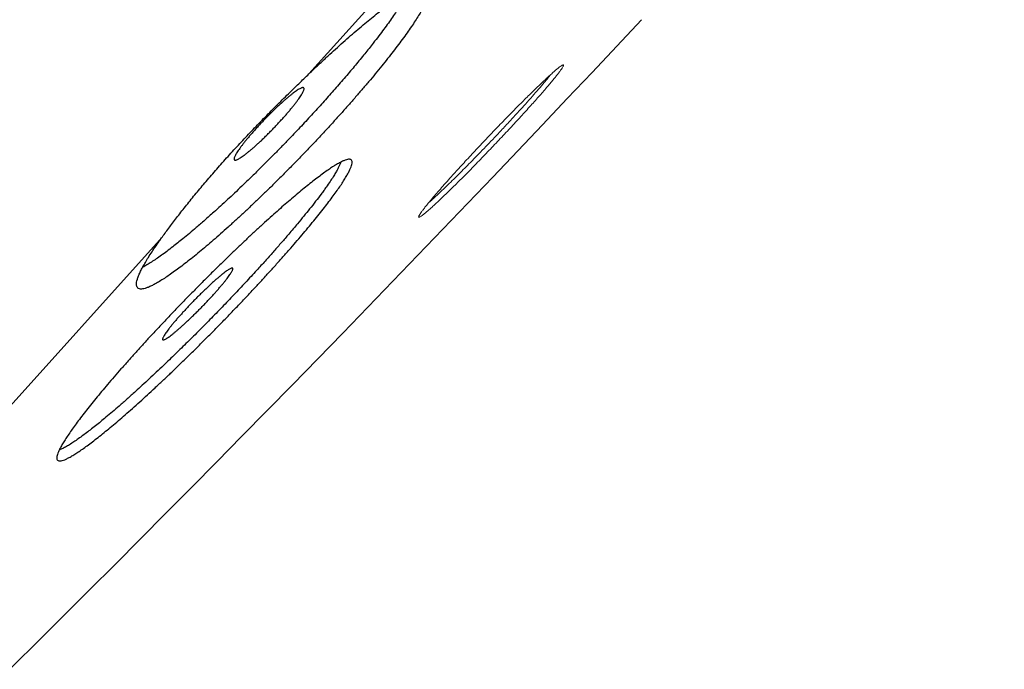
# Model space of a CAD drawing. Header units: millimetres. Extents: x 8 to 587, y 12 to 540.
# Tile 250 of 256: x 557 to 566.86, y 480.04 to 486.53. Entities that reach past the tile are written whole.
import ezdxf

# ---------------------------------------------------------------- set-up
doc = ezdxf.new("R2010")
doc.units = ezdxf.units.MM

msp = doc.modelspace()

# ---------------------------------------------------------------- linework, layer by layer
at = {"color": 252, "linetype": 'Continuous', "lineweight": 0}
for p, q in [((559.8939, 485.993), (563.8161, 490.349)), ((554.7722, 480.3047), (558.4271, 484.3638))]:
    msp.add_line(p, q, dxfattribs=at)
at = {"color": 7, "linetype": 'Continuous', "lineweight": 30}
msp.add_arc((396.3829, 642.6335), 228.4777, 311.112206, 316.9049, dxfattribs=at)
at = {"color": 252, "linetype": 'Continuous', "lineweight": 0}
for points, knots in [([(533.7998, 468.4416), (533.8003, 468.4422), (533.8015, 468.4435), (533.8107, 468.4538), (533.8255, 468.4702), (533.8463, 468.4933), (533.8731, 468.523), (533.9057, 468.5593), (533.9443, 468.6021), (533.9895, 468.6523), (534.0417, 468.7102), (534.1011, 468.7762), (534.1669, 468.8494), (534.2392, 468.9296), (534.3179, 469.017), (534.403, 469.1115), (534.4945, 469.2131), (534.5923, 469.3217), (534.6964, 469.4374), (534.8068, 469.56), (534.9235, 469.6896), (535.0441, 469.8235), (535.1681, 469.9613), (535.2952, 470.1024), (535.4277, 470.2495), (535.5656, 470.4027), (535.7095, 470.5626), (535.8595, 470.7291), (536.0155, 470.9024), (536.1769, 471.0817), (536.3438, 471.267), (536.5159, 471.4582), (536.6934, 471.6553), (536.8761, 471.8582), (537.0671, 472.0703), (537.2665, 472.2917), (537.4745, 472.5228), (537.6882, 472.7601), (537.9073, 473.0035), (538.1319, 473.2529), (538.3619, 473.5084), (538.5973, 473.7698), (538.8379, 474.037), (539.0838, 474.3101), (539.3348, 474.5888), (539.5909, 474.8732), (539.847, 475.1577), (540.1028, 475.4418), (540.3578, 475.725), (540.6172, 476.0131), (540.8808, 476.3058), (541.1496, 476.6044), (541.4237, 476.9088), (541.7031, 477.2191), (541.9865, 477.5339), (542.274, 477.8531), (542.5654, 478.1768), (542.8606, 478.5047), (543.1597, 478.8368), (543.4673, 479.1784), (543.7836, 479.5297), (544.1086, 479.8907), (544.4375, 480.256), (544.7702, 480.6254), (545.1065, 480.999), (545.4464, 481.3765), (545.7898, 481.7579), (546.1367, 482.1431), (546.4868, 482.5319), (546.8402, 482.9244), (547.1967, 483.3203), (547.5494, 483.712), (547.898, 484.0992), (548.2422, 484.4815), (548.5889, 484.8666), (548.938, 485.2543), (549.2908, 485.6461), (549.6474, 486.0421), (550.0076, 486.4421), (550.3699, 486.8445), (550.7342, 487.2491), (551.1004, 487.6559), (551.4685, 488.0647), (551.8384, 488.4755), (552.2158, 488.8946), (552.6008, 489.3222), (552.9934, 489.7582), (553.3874, 490.1959), (553.783, 490.6352), (554.1798, 491.0759), (554.5779, 491.518), (554.9771, 491.9614), (555.3773, 492.4058), (555.7784, 492.8513), (556.1804, 493.2977), (556.583, 493.7449), (556.9786, 494.1842), (557.3669, 494.6155), (557.7479, 495.0387), (558.1292, 495.4621), (558.5107, 495.8858), (558.8938, 496.3113), (559.2785, 496.7385), (559.6646, 497.1674), (560.0506, 497.5961), (560.4363, 498.0245), (560.8217, 498.4525), (561.2066, 498.8799), (561.5909, 499.3068), (561.9807, 499.7397), (562.3759, 500.1785), (562.7761, 500.6231), (563.1754, 501.0665), (563.5736, 501.5088), (563.9705, 501.9496), (564.3662, 502.389), (564.7604, 502.8268), (565.1531, 503.2629), (565.5441, 503.6972), (565.9334, 504.1296), (566.3209, 504.56), (566.6991, 504.98), (567.0681, 505.3898), (567.4279, 505.7894), (567.7857, 506.1867), (568.1414, 506.5818), (568.4965, 506.9762), (568.8507, 507.3696), (569.2041, 507.7621), (569.555, 508.1518), (569.9034, 508.5388), (570.2492, 508.9228), (570.5923, 509.3038), (570.9326, 509.6818), (571.2755, 510.0626), (571.6206, 510.4458), (571.9676, 510.8313), (572.3113, 511.213), (572.6515, 511.5908), (572.9881, 511.9647), (573.3211, 512.3344), (573.6503, 512.7), (573.9756, 513.0614), (574.2971, 513.4184), (574.6145, 513.7709), (574.9279, 514.1189), (575.2311, 514.4558), (575.5246, 514.7816), (575.8083, 515.0968), (576.0882, 515.4076), (576.3641, 515.714), (576.637, 516.0172), (576.9069, 516.3169), (577.1737, 516.6132), (577.4361, 516.9047), (577.6942, 517.1912), (577.9477, 517.4729), (578.1968, 517.7495), (578.4413, 518.021), (578.685, 518.2916), (578.9275, 518.561), (579.1685, 518.8287), (579.4043, 519.0905), (579.6347, 519.3464), (579.8598, 519.5964), (580.0793, 519.8402), (580.2934, 520.078), (580.5019, 520.3096), (580.7048, 520.5349), (580.902, 520.7539), (581.0935, 520.9666), (581.2757, 521.1689), (581.4489, 521.3613), (581.6134, 521.544), (581.7728, 521.721), (581.9268, 521.892), (582.0761, 522.0578), (582.2205, 522.2183), (582.3601, 522.3733), (582.4941, 522.5221), (582.6225, 522.6647), (582.7452, 522.801), (582.8623, 522.9311), (582.9738, 523.0548), (583.0812, 523.1741), (583.1842, 523.2885), (583.2825, 523.3977), (583.3745, 523.4998), (583.46, 523.5949), (583.5392, 523.6829), (583.612, 523.7637), (583.6784, 523.8374), (583.7383, 523.9039), (583.7918, 523.9633), (583.8387, 524.0155), (583.8792, 524.0604), (583.9126, 524.0975), (583.9392, 524.127), (583.9595, 524.1496), (583.9739, 524.1656), (583.9829, 524.1756), (583.984, 524.1769), (583.9846, 524.1775)], [0, 0, 0, 0, 0.0049, 0.0098, 0.0147, 0.0196, 0.0245, 0.0294, 0.0343, 0.0392, 0.0443334, 0.0494667, 0.0546, 0.0597333, 0.0648667, 0.07, 0.0751333, 0.0802667, 0.0854, 0.0905333, 0.0956667, 0.1008, 0.10564, 0.11048, 0.11532, 0.12016, 0.125, 0.1299, 0.1348, 0.1397, 0.1446, 0.1495, 0.1544, 0.1593, 0.1642, 0.1693334, 0.1744667, 0.1796, 0.1847334, 0.1898667, 0.195, 0.2001334, 0.2052667, 0.2104, 0.2155334, 0.2206667, 0.2258, 0.23064, 0.23548, 0.24032, 0.24516, 0.25, 0.2549, 0.2598, 0.2647, 0.2696, 0.2745, 0.2794, 0.2843001, 0.2892001, 0.2943334, 0.2994667, 0.3046, 0.3097334, 0.3148667, 0.32, 0.3251334, 0.3302667, 0.3354, 0.3405334, 0.3456667, 0.3508, 0.35564, 0.36048, 0.36532, 0.37016, 0.375, 0.3799001, 0.3848001, 0.3897001, 0.3946001, 0.3995001, 0.4044001, 0.4093001, 0.4142001, 0.4193334, 0.4244667, 0.4296001, 0.4347334, 0.4398667, 0.4450001, 0.4501334, 0.4552667, 0.4604001, 0.4655334, 0.4706667, 0.4758, 0.4806401, 0.4854801, 0.4903201, 0.4951601, 0.5000001, 0.5049001, 0.5098001, 0.5147001, 0.5196001, 0.5245001, 0.5294001, 0.5343001, 0.5392001, 0.5443334, 0.5494668, 0.5546001, 0.5597334, 0.5648667, 0.5700001, 0.5751334, 0.5802667, 0.5854001, 0.5905334, 0.5956667, 0.6008001, 0.6056401, 0.6104801, 0.6153201, 0.6201601, 0.6250001, 0.6299001, 0.6348001, 0.6397001, 0.6446001, 0.6495001, 0.6544001, 0.6593001, 0.6642001, 0.6693334, 0.6744668, 0.6796001, 0.6847334, 0.6898668, 0.6950001, 0.7001334, 0.7052668, 0.7104001, 0.7155334, 0.7206667, 0.7258001, 0.7306401, 0.7354801, 0.7403201, 0.7451601, 0.7500001, 0.7549001, 0.7598001, 0.7647001, 0.7696001, 0.7745001, 0.7794001, 0.7843001, 0.7892001, 0.7943335, 0.7994668, 0.8046001, 0.8097334, 0.8148668, 0.8200001, 0.8251334, 0.8302668, 0.8354001, 0.8405334, 0.8456668, 0.8508001, 0.8556401, 0.8604801, 0.8653201, 0.8701601, 0.8750001, 0.8799001, 0.8848001, 0.8897001, 0.8946001, 0.8995001, 0.9044001, 0.9093001, 0.9142001, 0.9193335, 0.9244668, 0.9296001, 0.9347335, 0.9398668, 0.9450001, 0.9501335, 0.9552668, 0.9604001, 0.9655335, 0.9706668, 0.9758001, 0.9806401, 0.9854801, 0.9903201, 0.9951601, 1, 1, 1, 1]), ([(584.096, 524.0771), (584.095, 524.076), (584.093, 524.0737), (584.0765, 524.0555), (584.0503, 524.0263), (584.0133, 523.9852), (583.9658, 523.9324), (583.9088, 523.8692), (583.8432, 523.7964), (583.7696, 523.7146), (583.6867, 523.6225), (583.5946, 523.5202), (583.4932, 523.4077), (583.3827, 523.2849), (583.2631, 523.1521), (583.1344, 523.0091), (582.9966, 522.8561), (582.8507, 522.6941), (582.697, 522.5233), (582.5356, 522.3441), (582.3657, 522.1554), (582.1826, 521.9521), (581.9856, 521.7333), (581.774, 521.4982), (581.5527, 521.2525), (581.322, 520.9962), (581.0818, 520.7295), (580.8371, 520.4578), (580.5886, 520.1817), (580.3369, 519.9022), (580.0772, 519.6138), (579.8096, 519.3166), (579.5342, 519.0108), (579.2512, 518.6964), (578.9605, 518.3736), (578.6624, 518.0425), (578.3569, 517.7032), (578.0461, 517.358), (577.7301, 517.007), (577.4092, 516.6507), (577.0817, 516.287), (576.7388, 515.9061), (576.38, 515.5076), (576.0047, 515.0908), (575.6223, 514.6661), (575.2329, 514.2337), (574.8367, 513.7936), (574.4415, 513.3547), (574.0478, 512.9175), (573.6564, 512.4827), (573.2594, 512.0419), (572.8571, 511.5951), (572.4496, 511.1425), (572.0371, 510.6844), (571.6197, 510.2208), (571.1976, 509.752), (570.7709, 509.2781), (570.3424, 508.8022), (569.9123, 508.3245), (569.4808, 507.8453), (569.0455, 507.3619), (568.595, 506.8614), (568.1289, 506.3438), (567.6472, 505.8089), (567.1619, 505.2699), (566.6731, 504.727), (566.1811, 504.1806), (565.6955, 503.6413), (565.2167, 503.1096), (564.7451, 502.5858), (564.2713, 502.0596), (563.7956, 501.5312), (563.318, 501.0008), (562.8388, 500.4686), (562.3582, 499.9349), (561.8764, 499.3997), (561.3934, 498.8633), (560.9125, 498.3292), (560.4337, 497.7975), (559.9573, 497.2684), (559.4805, 496.7389), (558.9909, 496.1951), (558.4886, 495.6372), (557.9738, 495.0654), (557.4594, 494.4942), (556.9457, 493.9236), (556.4328, 493.3541), (555.9308, 492.7965), (555.4398, 492.2511), (554.9598, 491.718), (554.4813, 491.1866), (554.0045, 490.6571), (553.5295, 490.1296), (553.0567, 489.6044), (552.586, 489.0817), (552.1178, 488.5617), (551.6521, 488.0445), (551.192, 487.5335), (550.7374, 487.0286), (550.2886, 486.5302), (549.843, 486.0352), (549.3888, 485.5309), (548.9267, 485.0176), (548.4572, 484.4962), (547.9921, 483.9796), (547.5316, 483.4682), (547.0759, 482.9622), (546.6339, 482.4712), (546.2053, 481.9953), (545.79, 481.534), (545.3797, 481.0783), (544.9745, 480.6282), (544.5745, 480.184), (544.1799, 479.7458), (543.7908, 479.3137), (543.4075, 478.8879), (543.03, 478.4687), (542.6607, 478.0585), (542.2996, 477.6575), (541.9467, 477.2656), (541.6, 476.8805), (541.2505, 476.4923), (540.8989, 476.1019), (540.5461, 475.7101), (540.2011, 475.3269), (539.864, 474.9525), (539.5349, 474.587), (539.2202, 474.2374), (538.9193, 473.9033), (538.632, 473.5842), (538.3523, 473.2735), (538.0803, 472.9714), (537.8161, 472.678), (537.5599, 472.3935), (537.3117, 472.1178), (537.0716, 471.8512), (536.8397, 471.5937), (536.6175, 471.3469), (536.4048, 471.1107), (536.2016, 470.885), (536.0066, 470.6684), (535.8149, 470.4555), (535.6274, 470.2473), (535.4451, 470.0448), (535.2726, 469.8533), (535.1102, 469.6729), (534.9578, 469.5036), (534.8183, 469.3487), (534.691, 469.2073), (534.5753, 469.0788), (534.4688, 468.9605), (534.3714, 468.8524), (534.2833, 468.7545), (534.2045, 468.6669), (534.1349, 468.5897), (534.0746, 468.5227), (534.0237, 468.4662), (533.9824, 468.4203), (533.9505, 468.3848), (533.928, 468.3598), (533.9138, 468.3442), (533.9121, 468.3422), (533.9112, 468.3413)], [0, 0, 0, 0, 0.006533, 0.013067, 0.0196, 0.026133, 0.032667, 0.0392, 0.04536, 0.05152, 0.05768, 0.06384, 0.07, 0.07616, 0.08232, 0.08848, 0.09464, 0.1008, 0.10685, 0.1129, 0.11895, 0.125, 0.131533, 0.138067, 0.1446, 0.151133, 0.157667, 0.1642, 0.17036, 0.17652, 0.18268, 0.18884, 0.195, 0.20116, 0.20732, 0.21348, 0.21964, 0.2258, 0.23185, 0.2379, 0.24395, 0.25, 0.256533, 0.263067, 0.2696, 0.276133, 0.282667, 0.2892, 0.29536, 0.30152, 0.30768, 0.31384, 0.32, 0.32616, 0.33232, 0.33848, 0.34464, 0.3508, 0.35685, 0.3629, 0.36895, 0.375, 0.381533, 0.388067, 0.3946, 0.401133, 0.407667, 0.4142, 0.42036, 0.42652, 0.43268, 0.43884, 0.445, 0.45116, 0.45732, 0.46348, 0.46964, 0.4758, 0.48185, 0.4879, 0.49395, 0.5, 0.506533, 0.513067, 0.5196, 0.526133, 0.532667, 0.5392, 0.54536, 0.55152, 0.55768, 0.56384, 0.57, 0.57616, 0.58232, 0.58848, 0.59464, 0.6008, 0.60685, 0.6129, 0.61895, 0.625, 0.631533, 0.638067, 0.6446, 0.651133, 0.657667, 0.6642, 0.67036, 0.67652, 0.68268, 0.68884, 0.695, 0.70116, 0.70732, 0.71348, 0.71964, 0.7258, 0.73185, 0.7379, 0.74395, 0.75, 0.756533, 0.763067, 0.7696, 0.776133, 0.782667, 0.7892, 0.79536, 0.80152, 0.80768, 0.81384, 0.82, 0.82616, 0.83232, 0.83848, 0.84464, 0.8508, 0.85685, 0.8629, 0.86895, 0.875, 0.881533, 0.888067, 0.8946, 0.901133, 0.907667, 0.9142, 0.92036, 0.92652, 0.93268, 0.93884, 0.945, 0.95116, 0.95732, 0.96348, 0.96964, 0.9758, 0.98185, 0.9879, 0.99395, 1, 1, 1, 1]), ([(561.0076, 484.5931), (561.0119, 484.5995), (561.0205, 484.6121), (561.0387, 484.6366), (561.0609, 484.665), (561.0872, 484.6976), (561.1201, 484.7372), (561.1603, 484.7845), (561.2085, 484.8403), (561.2618, 484.9007), (561.3158, 484.9611), (561.3689, 485.0198), (561.4199, 485.0758), (561.4727, 485.1331), (561.5271, 485.1917), (561.5829, 485.2513), (561.6395, 485.3114), (561.6964, 485.3713), (561.7532, 485.4306), (561.8099, 485.4894), (561.8663, 485.5475), (561.9219, 485.6042), (561.976, 485.659), (562.0282, 485.7113), (562.0784, 485.7612), (562.1268, 485.8088), (562.1729, 485.8536), (562.216, 485.8949), (562.2557, 485.9324), (562.2919, 485.9659), (562.325, 485.9958), (562.3545, 486.0218), (562.38, 486.0434), (562.4012, 486.0602), (562.418, 486.0725), (562.4308, 486.0803), (562.4393, 486.0835), (562.4433, 486.082), (562.4428, 486.0758), (562.4377, 486.0649), (562.4282, 486.0493), (562.4145, 486.0294), (562.3964, 486.005), (562.3741, 485.9765), (562.3476, 485.9437), (562.3173, 485.9072), (562.2833, 485.8671), (562.2458, 485.8235), (562.205, 485.7769), (562.1613, 485.7275), (562.1148, 485.6756), (562.0659, 485.6215), (562.015, 485.5657), (561.9623, 485.5085), (561.908, 485.45), (561.8522, 485.3904), (561.7957, 485.3304), (561.739, 485.2707), (561.6822, 485.2114), (561.6253, 485.1524), (561.569, 485.0945), (561.5137, 485.038), (561.4599, 484.9835), (561.4076, 484.9311), (561.3569, 484.8807), (561.3085, 484.8331), (561.2627, 484.7886), (561.22, 484.7476), (561.1802, 484.7101), (561.1435, 484.676), (561.1103, 484.646), (561.0809, 484.6201), (561.0556, 484.5987), (561.0344, 484.5818), (561.0172, 484.5693), (561.0044, 484.5614), (560.9959, 484.5582), (560.9919, 484.5596), (560.9924, 484.5659), (560.9972, 484.5766), (561.0041, 484.5876), (561.0076, 484.5931)], [0, 0, 0, 0, 0.0125442, 0.0249956, 0.0374217, 0.0498898, 0.0624658, 0.0781506, 0.0937154, 0.1092816, 0.1249701, 0.1375392, 0.1500171, 0.1624652, 0.174946, 0.1875215, 0.2001014, 0.2125743, 0.2250063, 0.2374647, 0.2500168, 0.2626524, 0.2751427, 0.2875609, 0.2999808, 0.3124759, 0.3251805, 0.3377, 0.3501126, 0.3624957, 0.3749251, 0.3876563, 0.4001901, 0.4126053, 0.4249799, 0.4373899, 0.4500877, 0.4626069, 0.4750278, 0.4874313, 0.499897, 0.5125741, 0.5250953, 0.5375493, 0.5500268, 0.5626189, 0.5750634, 0.587546, 0.6001185, 0.6126054, 0.6250592, 0.6376472, 0.650089, 0.6624844, 0.6749336, 0.6875349, 0.7000842, 0.7125214, 0.7249368, 0.7374206, 0.7500609, 0.762532, 0.7749418, 0.7873706, 0.7998994, 0.8126088, 0.8250166, 0.8373925, 0.8498124, 0.8623544, 0.8750974, 0.8875194, 0.8998993, 0.9123129, 0.924838, 0.9375525, 0.9500424, 0.9624586, 0.9748743, 0.9873636, 1, 1, 1, 1]), ([(561.0923, 484.7035), (561.096, 484.7066), (561.109, 484.7177), (561.1367, 484.7428), (561.1727, 484.7759), (561.2164, 484.8171), (561.2678, 484.8663), (561.3287, 484.9256), (561.3906, 484.9867), (561.4386, 485.0346), (561.4696, 485.0657), (561.4846, 485.0809), (561.4993, 485.0957), (561.5136, 485.1102), (561.5276, 485.1244), (561.5599, 485.1574), (561.6111, 485.21), (561.6813, 485.2828), (561.7506, 485.3554), (561.8256, 485.4349), (561.9051, 485.5199), (561.9867, 485.6084), (562.0624, 485.6919), (562.1321, 485.7701), (562.1955, 485.8427), (562.2466, 485.9027), (562.2863, 485.9506), (562.305, 485.9743), (562.3141, 485.9857)], [0, 0, 0, 0, 0.014987, 0.053763, 0.090957, 0.12657, 0.17701, 0.223893, 0.272176, 0.315998, 0.326741, 0.337178, 0.347309, 0.357133, 0.366651, 0.375863, 0.4231, 0.46972, 0.515726, 0.561117, 0.620667, 0.67913, 0.73651, 0.793882, 0.852373, 0.911987, 0.957451, 1, 1, 1, 1])]:
    msp.add_open_spline(points, degree=3, knots=knots, dxfattribs=at)
at = {"color": 7, "linetype": 'Continuous', "lineweight": 30}
for points, knots in [([(559.8939, 485.993), (559.9115, 486.0098), (559.9557, 486.0519), (560.0255, 486.1176), (560.103, 486.1893), (560.1798, 486.2592), (560.2555, 486.3269), (560.33, 486.3921), (560.4018, 486.4536), (560.4706, 486.5113), (560.5364, 486.565), (560.6, 486.6155), (560.6611, 486.6625), (560.7195, 486.7058), (560.7741, 486.7445), (560.8246, 486.7785), (560.8712, 486.8079), (560.9143, 486.8331), (560.9537, 486.8539), (560.9892, 486.8699), (561.0201, 486.881), (561.0462, 486.8871), (561.0678, 486.8885), (561.0851, 486.885), (561.0979, 486.8766), (561.106, 486.8631), (561.1092, 486.8449), (561.1077, 486.822), (561.1015, 486.7949), (561.0907, 486.7629), (561.0751, 486.7261), (561.0545, 486.6844), (561.0296, 486.6388), (561.0004, 486.5896), (560.9673, 486.5372), (560.9298, 486.4806), (560.8876, 486.4198), (560.8409, 486.3549), (560.7909, 486.2875), (560.7378, 486.218), (560.6819, 486.1467), (560.6223, 486.0723), (560.5589, 485.9948), (560.4919, 485.9146), (560.4229, 485.8335), (560.3523, 485.7519), (560.2803, 485.6701), (560.2057, 485.5865), (560.1285, 485.5015), (560.0491, 485.4152), (559.9691, 485.3296), (559.889, 485.2451), (559.809, 485.1618), (559.7277, 485.0783), (559.6454, 484.995), (559.5623, 484.9121), (559.4802, 484.8314), (559.3993, 484.753), (559.3199, 484.6772), (559.2407, 484.6028), (559.162, 484.5301), (559.0842, 484.4594), (559.0087, 484.3921), (558.9357, 484.3284), (558.8654, 484.2682), (558.7968, 484.2109), (558.7303, 484.1567), (558.6661, 484.106), (558.6054, 484.0595), (558.5484, 484.0175), (558.4952, 483.98), (558.445, 483.9464), (558.3981, 483.917), (558.3549, 483.892), (558.3161, 483.872), (558.2818, 483.8569), (558.252, 483.8466), (558.2262, 483.841), (558.2048, 483.8402), (558.1878, 483.8444), (558.1758, 483.8536), (558.1685, 483.8675), (558.1659, 483.886), (558.1679, 483.9093), (558.1747, 483.9376), (558.1864, 483.9708), (558.2027, 484.0083), (558.2235, 484.0498), (558.2485, 484.0949), (558.278, 484.1445), (558.3123, 484.1985), (558.3514, 484.257), (558.3899, 484.3123), (558.4163, 484.349), (558.4271, 484.3638)], [0, 0, 0, 0, 0.007082, 0.017766, 0.028457, 0.039141, 0.05013, 0.061129, 0.072118, 0.082884, 0.093657, 0.104423, 0.115497, 0.126579, 0.137652, 0.148502, 0.15936, 0.170209, 0.181371, 0.192542, 0.203703, 0.214602, 0.225509, 0.236408, 0.247623, 0.258848, 0.270064, 0.280955, 0.291854, 0.302745, 0.313955, 0.325175, 0.336386, 0.347215, 0.358052, 0.368881, 0.38003, 0.391188, 0.402336, 0.413077, 0.423826, 0.434567, 0.445624, 0.45669, 0.467747, 0.478413, 0.489087, 0.499753, 0.51073, 0.521716, 0.532694, 0.54333, 0.553975, 0.564611, 0.575555, 0.586508, 0.597452, 0.608116, 0.618789, 0.629453, 0.640424, 0.651403, 0.662373, 0.673111, 0.683857, 0.694595, 0.70564, 0.716693, 0.727738, 0.738563, 0.749396, 0.760222, 0.771357, 0.782502, 0.793638, 0.804526, 0.815423, 0.826312, 0.837516, 0.848729, 0.859933, 0.870833, 0.881742, 0.892642, 0.903861, 0.915089, 0.926308, 0.937161, 0.948023, 0.958876, 0.970049, 0.981232, 0.992405, 1, 1, 1, 1]), ([(560.8847, 486.8155), (560.8813, 486.8082), (560.8718, 486.7882), (560.8528, 486.7535), (560.8291, 486.7126), (560.802, 486.6685), (560.7696, 486.6183), (560.7312, 486.5617), (560.6893, 486.5023), (560.6435, 486.4395), (560.593, 486.3722), (560.5433, 486.3079), (560.4957, 486.2476), (560.4522, 486.1934), (560.4067, 486.1377), (560.3595, 486.0806), (560.3105, 486.0223), (560.2599, 485.9628), (560.2077, 485.9023), (560.1545, 485.8414), (560.1007, 485.7806), (560.0463, 485.7197), (559.9907, 485.6583), (559.934, 485.5963), (559.8763, 485.5339), (559.8177, 485.4713), (559.7584, 485.4084), (559.6937, 485.3407), (559.6237, 485.2683), (559.5473, 485.1903), (559.4691, 485.1115), (559.3877, 485.0307), (559.3048, 484.9495), (559.2246, 484.8724), (559.1491, 484.8008), (559.0783, 484.7347), (559.0083, 484.6702), (558.9627, 484.6291), (558.9399, 484.6085)], [0, 0, 0, 0, 0.018419, 0.050948, 0.077503, 0.104113, 0.137395, 0.169348, 0.201399, 0.233741, 0.266186, 0.300394, 0.324415, 0.348478, 0.372721, 0.396965, 0.421384, 0.445803, 0.47041, 0.495062, 0.518934, 0.542847, 0.566937, 0.591028, 0.615291, 0.639555, 0.664003, 0.688496, 0.718687, 0.748962, 0.78095, 0.813038, 0.847259, 0.881602, 0.911066, 0.940607, 0.970264, 1, 1, 1, 1]), ([(558.4271, 484.3638), (558.4386, 484.3797), (558.4618, 484.4115), (558.499, 484.4614), (558.5379, 484.513), (558.579, 484.5667), (558.6222, 484.6222), (558.6676, 484.6796), (558.7148, 484.7384), (558.7634, 484.7978), (558.8131, 484.8577), (558.8639, 484.9179), (558.9164, 484.979), (558.9704, 485.0411), (559.0261, 485.1041), (559.0834, 485.1679), (559.1422, 485.2325), (559.2013, 485.2963), (559.2605, 485.3594), (559.3195, 485.4216), (559.3794, 485.4838), (559.4401, 485.5461), (559.5016, 485.6085), (559.5638, 485.6709), (559.6264, 485.7331), (559.6854, 485.7912), (559.7407, 485.8451), (559.792, 485.8949), (559.8432, 485.9443), (559.877, 485.9768), (559.8939, 485.993)], [0, 0, 0, 0, 0.035927, 0.071915, 0.108025, 0.144196, 0.181107, 0.218084, 0.255263, 0.29251, 0.328579, 0.364826, 0.401136, 0.437627, 0.474384, 0.511545, 0.548915, 0.586355, 0.622129, 0.658076, 0.694085, 0.730269, 0.766709, 0.80354, 0.84057, 0.877667, 0.908176, 0.938722, 0.969342, 1, 1, 1, 1]), ([(559.4242, 485.3345), (559.4147, 485.3255), (559.3957, 485.3076), (559.3679, 485.2821), (559.3406, 485.2577), (559.3145, 485.2352), (559.2898, 485.2146), (559.2667, 485.196), (559.2449, 485.1794), (559.2251, 485.1651), (559.2071, 485.1531), (559.1912, 485.1436), (559.1774, 485.1364), (559.1659, 485.1319), (559.1567, 485.13), (559.15, 485.1306), (559.1457, 485.1339), (559.1439, 485.1398), (559.1447, 485.1483), (559.148, 485.1591), (559.1539, 485.1726), (559.1622, 485.1883), (559.1729, 485.2061), (559.1858, 485.2259), (559.2011, 485.2479), (559.2184, 485.2714), (559.2377, 485.2966), (559.2586, 485.3228), (559.2814, 485.3507), (559.3056, 485.3793), (559.3311, 485.4087), (559.3575, 485.4384), (559.3852, 485.4688), (559.4135, 485.4993), (559.4423, 485.5296), (559.4712, 485.5595), (559.5007, 485.5892), (559.53, 485.6181), (559.559, 485.6461), (559.5874, 485.673), (559.6154, 485.6988), (559.6425, 485.7231), (559.6686, 485.7458), (559.6934, 485.7667), (559.717, 485.7858), (559.739, 485.8028), (559.7593, 485.8177), (559.7776, 485.8302), (559.7942, 485.8405), (559.8085, 485.8482), (559.8206, 485.8533), (559.8303, 485.8559), (559.8377, 485.8559), (559.8426, 485.8533), (559.8449, 485.848), (559.8448, 485.8403), (559.8421, 485.8299), (559.8369, 485.8171), (559.8292, 485.802), (559.8191, 485.7847), (559.8066, 485.7652), (559.7919, 485.7438), (559.7751, 485.7207), (559.7565, 485.6961), (559.7357, 485.6698), (559.7134, 485.6424), (559.6895, 485.614), (559.6645, 485.585), (559.638, 485.555), (559.6107, 485.5248), (559.5826, 485.4944), (559.5541, 485.4642), (559.5249, 485.4339), (559.4933, 485.4019), (559.4595, 485.3683), (559.436, 485.3458), (559.4242, 485.3345)], [0, 0, 0, 0, 0.013207, 0.026507, 0.040098, 0.053789, 0.066996, 0.080437, 0.093878, 0.107561, 0.120844, 0.134362, 0.147881, 0.161643, 0.174987, 0.188424, 0.202153, 0.215984, 0.22932, 0.242896, 0.256473, 0.2703, 0.28356, 0.297061, 0.310563, 0.324314, 0.337466, 0.350857, 0.364248, 0.377886, 0.390946, 0.404241, 0.417536, 0.431074, 0.444097, 0.457352, 0.470607, 0.484102, 0.497159, 0.510446, 0.523734, 0.53726, 0.550406, 0.563785, 0.577163, 0.590781, 0.604034, 0.617522, 0.631011, 0.644741, 0.658073, 0.671643, 0.685213, 0.699029, 0.712375, 0.725815, 0.739549, 0.753385, 0.766674, 0.780205, 0.793735, 0.807516, 0.820703, 0.834129, 0.847555, 0.861229, 0.874314, 0.887634, 0.900954, 0.914519, 0.927546, 0.940806, 0.954066, 0.967567, 0.983698, 1, 1, 1, 1]), ([(559.7662, 484.7835), (559.7875, 484.8013), (559.83, 484.8367), (559.8899, 484.8852), (559.9474, 484.9305), (560.0018, 484.9719), (560.0529, 485.0093), (560.0997, 485.0419), (560.142, 485.0697), (560.1799, 485.0928), (560.214, 485.1115), (560.244, 485.1256), (560.2697, 485.1349), (560.2906, 485.1393), (560.3066, 485.1388), (560.318, 485.1337), (560.3249, 485.1237), (560.3271, 485.1089), (560.3244, 485.089), (560.317, 485.0646), (560.3049, 485.0358), (560.2885, 485.003), (560.2673, 484.9656), (560.2414, 484.9235), (560.2107, 484.8767), (560.1758, 484.8264), (560.1371, 484.7728), (560.0949, 484.7163), (560.0484, 484.6559), (559.9976, 484.5916), (559.9425, 484.5235), (559.8845, 484.4533), (559.8239, 484.3813), (559.761, 484.3078), (559.6947, 484.2315), (559.6251, 484.1525), (559.5522, 484.0711), (559.4779, 483.9892), (559.4024, 483.907), (559.326, 483.8248), (559.2474, 483.7413), (559.1668, 483.6566), (559.0845, 483.571), (559.0022, 483.4864), (558.9202, 483.4031), (558.8387, 483.3213), (558.7565, 483.2397), (558.6739, 483.1585), (558.591, 483.0781), (558.5097, 483.0001), (558.4301, 482.9248), (558.3524, 482.8522), (558.2756, 482.7813), (558.1998, 482.7125), (558.1255, 482.646), (558.054, 482.5832), (557.9855, 482.5241), (557.9203, 482.4689), (557.8573, 482.4168), (557.7969, 482.368), (557.7393, 482.3229), (557.6858, 482.2824), (557.6363, 482.2464), (557.591, 482.215), (557.5492, 482.1877), (557.5111, 482.1648), (557.477, 482.1465), (557.4477, 482.1331), (557.4231, 482.1246), (557.4032, 482.1209), (557.3875, 482.1218), (557.3765, 482.1276), (557.3701, 482.1385), (557.3687, 482.1541), (557.3719, 482.1742), (557.3798, 482.1987), (557.3923, 482.2279), (557.4096, 482.2619), (557.4318, 482.3008), (557.4584, 482.3435), (557.4892, 482.3899), (557.5237, 482.4397), (557.5628, 482.4936), (557.6064, 482.5517), (557.6545, 482.6139), (557.7058, 482.6787), (557.7603, 482.7458), (557.8174, 482.8148), (557.8783, 482.8871), (557.9428, 482.9624), (558.011, 483.0406), (558.081, 483.1198), (558.1528, 483.1998), (558.2258, 483.2802), (558.3014, 483.3625), (558.3795, 483.4464), (558.4599, 483.5316), (558.5406, 483.6164), (558.6216, 483.7003), (558.7024, 483.7832), (558.7844, 483.8664), (558.8674, 483.9497), (558.9511, 484.0326), (559.0337, 484.1136), (559.115, 484.1924), (559.1948, 484.2688), (559.2743, 484.3439), (559.3532, 484.4174), (559.4311, 484.4891), (559.505, 484.5561), (559.5748, 484.6184), (559.6407, 484.6763), (559.7049, 484.7317), (559.7458, 484.7663), (559.7662, 484.7835)], [0, 0, 0, 0, 0.0088901, 0.017787, 0.0266771, 0.0358256, 0.0449816, 0.0541302, 0.0630201, 0.0719169, 0.0808068, 0.0899546, 0.09911, 0.1082578, 0.1171513, 0.1260517, 0.1349452, 0.1440985, 0.1532593, 0.1624126, 0.1712796, 0.1801534, 0.1890203, 0.1981476, 0.2072824, 0.2164096, 0.2252287, 0.2340547, 0.2428737, 0.2519518, 0.2610373, 0.2701154, 0.2788867, 0.2876647, 0.296436, 0.3054637, 0.3144987, 0.3235264, 0.3322709, 0.3410221, 0.3497666, 0.3587648, 0.3677703, 0.3767685, 0.3855186, 0.3942753, 0.4030253, 0.4120275, 0.421037, 0.4300392, 0.4388245, 0.4476165, 0.4564018, 0.4654395, 0.4744844, 0.483522, 0.4923572, 0.5011991, 0.5100342, 0.5191235, 0.5282201, 0.5373094, 0.5461874, 0.5550723, 0.5639504, 0.5730853, 0.5822276, 0.5913625, 0.6002577, 0.6091597, 0.6180549, 0.6272094, 0.6363713, 0.6455257, 0.6544042, 0.6632896, 0.6721681, 0.681307, 0.6904534, 0.6995922, 0.7084275, 0.7172697, 0.726105, 0.7351998, 0.7443022, 0.7533971, 0.7621819, 0.7709735, 0.7797583, 0.7888004, 0.7978499, 0.806892, 0.8156415, 0.8243977, 0.8331472, 0.8421512, 0.8511625, 0.8601665, 0.868911, 0.8776622, 0.8864067, 0.8954037, 0.904408, 0.913405, 0.9221768, 0.9309553, 0.9397271, 0.9487509, 0.957782, 0.9668059, 0.9750596, 0.9833133, 0.9916567, 1, 1, 1, 1]), ([(560.2109, 485.1095), (560.2094, 485.1046), (560.2056, 485.0921), (560.1952, 485.068), (560.1799, 485.0375), (560.1603, 485.0028), (560.136, 484.9629), (560.1049, 484.9154), (560.0729, 484.8692), (560.0418, 484.8259), (560.0076, 484.7795), (559.9616, 484.719), (559.9037, 484.6453), (559.8431, 484.5704), (559.7878, 484.5034), (559.7367, 484.4426), (559.6834, 484.38), (559.6196, 484.3062), (559.544, 484.2203), (559.4649, 484.1318), (559.3924, 484.0518), (559.3277, 483.9814), (559.2719, 483.921), (559.215, 483.8602), (559.157, 483.7987), (559.0983, 483.737), (559.0387, 483.6749), (558.9785, 483.6126), (558.9182, 483.5508), (558.8581, 483.4897), (558.7982, 483.4293), (558.738, 483.3692), (558.6777, 483.3094), (558.6174, 483.2502), (558.5571, 483.1915), (558.497, 483.1335), (558.433, 483.0723), (558.3653, 483.0082), (558.2944, 482.942), (558.2245, 482.8774), (558.1791, 482.8361), (558.1563, 482.8155)], [0, 0, 0, 0, 0.018024, 0.046622, 0.073641, 0.100733, 0.130445, 0.160255, 0.194438, 0.213739, 0.233067, 0.269227, 0.305564, 0.337665, 0.369892, 0.39144, 0.413026, 0.445612, 0.47833, 0.51129, 0.544387, 0.56587, 0.58739, 0.609056, 0.630722, 0.652543, 0.674364, 0.696336, 0.718349, 0.739845, 0.761379, 0.783059, 0.804738, 0.826571, 0.848404, 0.870388, 0.892411, 0.919192, 0.946044, 0.972986, 1, 1, 1, 1]), ([(558.9399, 484.6085), (558.91, 484.5819), (558.8502, 484.5285), (558.7695, 484.4587), (558.6964, 484.397), (558.6348, 484.3463), (558.5793, 484.3017), (558.5252, 484.2593), (558.4703, 484.2175), (558.4152, 484.1773), (558.3641, 484.1415), (558.3159, 484.1096), (558.2711, 484.082), (558.2417, 484.0647), (558.2288, 484.0583), (558.2285, 484.0581)], [0, 0, 0, 0, 0.099988, 0.20044, 0.282392, 0.364597, 0.431788, 0.499118, 0.583756, 0.665004, 0.746497, 0.828709, 0.911175, 0.998108, 1, 1, 1, 1]), ([(558.7006, 483.5425), (558.6912, 483.5336), (558.6722, 483.5156), (558.6444, 483.4899), (558.6173, 483.4653), (558.5914, 483.4424), (558.5669, 483.4214), (558.5441, 483.4024), (558.5228, 483.3853), (558.5033, 483.3705), (558.4859, 483.3579), (558.4706, 483.3477), (558.4573, 483.3399), (558.4465, 483.3347), (558.438, 483.3321), (558.432, 483.332), (558.4285, 483.3344), (558.4275, 483.3395), (558.429, 483.3472), (558.4331, 483.3572), (558.4397, 483.3697), (558.4487, 483.3845), (558.4601, 483.4015), (558.4736, 483.4204), (558.4896, 483.4415), (558.5075, 483.4642), (558.5273, 483.4886), (558.5487, 483.5141), (558.5721, 483.5412), (558.5968, 483.5692), (558.6227, 483.5981), (558.6495, 483.6273), (558.6776, 483.6574), (558.7062, 483.6875), (558.7353, 483.7177), (558.7646, 483.7474), (558.7943, 483.7771), (558.8237, 483.806), (558.8528, 483.8342), (558.8813, 483.8612), (558.9094, 483.8873), (558.9364, 483.9119), (558.9624, 483.935), (558.9869, 483.9562), (559.0103, 483.9759), (559.032, 483.9934), (559.0518, 484.0088), (559.0697, 484.0218), (559.0857, 484.0327), (559.0994, 484.041), (559.1108, 484.0469), (559.1199, 484.0502), (559.1266, 484.0509), (559.1307, 484.0491), (559.1323, 484.0446), (559.1314, 484.0377), (559.128, 484.0282), (559.122, 484.0163), (559.1136, 484.002), (559.1028, 483.9857), (559.0897, 483.9671), (559.0743, 483.9465), (559.0569, 483.9242), (559.0377, 483.9005), (559.0164, 483.8749), (558.9936, 483.8482), (558.9693, 483.8205), (558.9438, 483.792), (558.9169, 483.7625), (558.8892, 483.7327), (558.8607, 483.7026), (558.8319, 483.6727), (558.8024, 483.6425), (558.7705, 483.6105), (558.7363, 483.5767), (558.7125, 483.554), (558.7006, 483.5425)], [0, 0, 0, 0, 0.013228, 0.026549, 0.04016, 0.053872, 0.0671, 0.080563, 0.094026, 0.107733, 0.121008, 0.134519, 0.14803, 0.161786, 0.175086, 0.188479, 0.202164, 0.21595, 0.229225, 0.24274, 0.256254, 0.270017, 0.283228, 0.296677, 0.310126, 0.323823, 0.336958, 0.35033, 0.363701, 0.377319, 0.390401, 0.403718, 0.417035, 0.430594, 0.443669, 0.456977, 0.470284, 0.483833, 0.496948, 0.510297, 0.523645, 0.537233, 0.55042, 0.563841, 0.577261, 0.590923, 0.604181, 0.617675, 0.631169, 0.644906, 0.658204, 0.671594, 0.685275, 0.699057, 0.712345, 0.725873, 0.7394, 0.753176, 0.766409, 0.779882, 0.793354, 0.807075, 0.820232, 0.833627, 0.847022, 0.860663, 0.873758, 0.887088, 0.900418, 0.913991, 0.927063, 0.940368, 0.953673, 0.967219, 0.983522, 1, 1, 1, 1]), ([(558.1563, 482.8155), (558.1284, 482.7904), (558.0725, 482.74), (557.9958, 482.6727), (557.9252, 482.6118), (557.8638, 482.5601), (557.808, 482.5139), (557.755, 482.4711), (557.7035, 482.4305), (557.6537, 482.3925), (557.6064, 482.3576), (557.5611, 482.3256), (557.5162, 482.2957), (557.474, 482.2698), (557.436, 482.2491), (557.4099, 482.2369), (557.398, 482.2332), (557.3951, 482.2323)], [0, 0, 0, 0, 0.078002, 0.156332, 0.224145, 0.292171, 0.35026, 0.408483, 0.474671, 0.537214, 0.599925, 0.668728, 0.737754, 0.81691, 0.895165, 0.973747, 1, 1, 1, 1])]:
    msp.add_open_spline(points, degree=3, knots=knots, dxfattribs=at)

doc.saveas('drawing.dxf')
